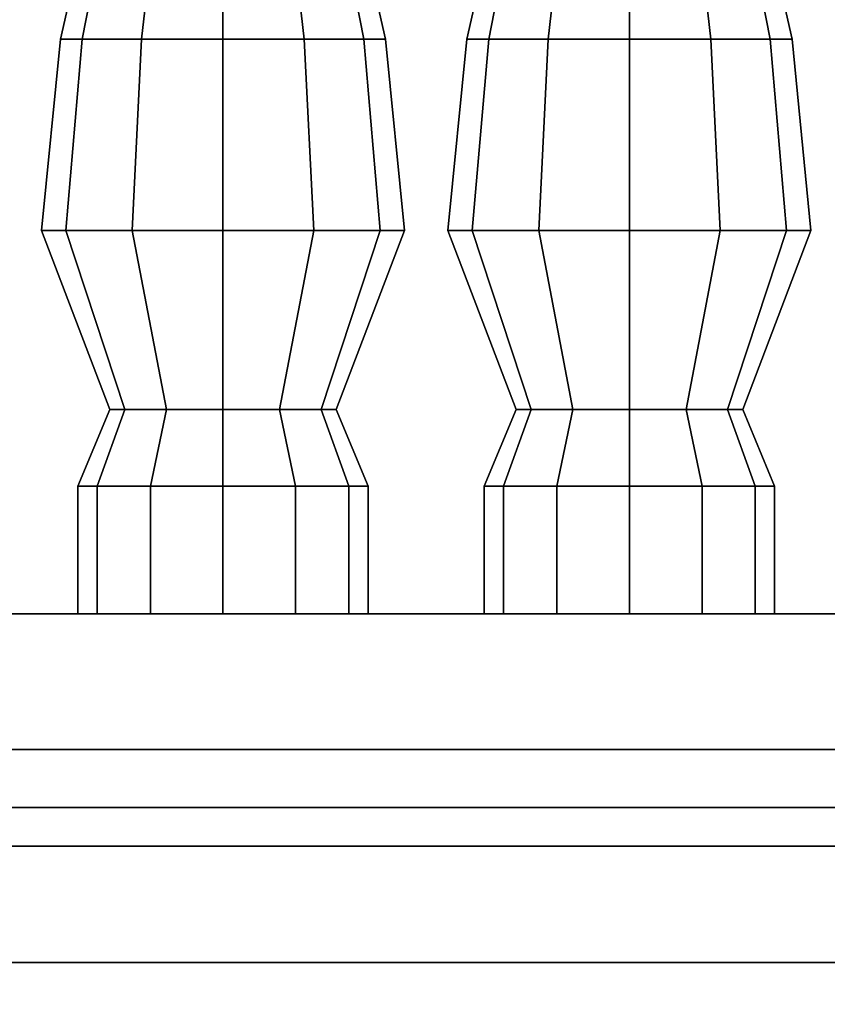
# Model space of a CAD drawing. Header units: metres. Extents: x -34.5 to -0.5, y 0 to 14.7.
# Tile 11 of 74: x -23.455 to -23.038, y 0.818 to 1.327. Entities that reach past the tile are written whole.
import ezdxf

# ---------------------------------------------------------------- set-up
doc = ezdxf.new("R2010")
doc.units = ezdxf.units.M
for name, color, linetype in [('GRANITE', 8, 'Continuous'), ('INTERIOR_FLOOR', 8, 'Continuous'), ('INTERIOR_WALL', 8, 'Continuous'), ('PLASTER', 8, 'Continuous'), ('RUSTIC', 8, 'Continuous'), ('STUCCO', 8, 'Continuous')]:
    doc.layers.add(name, color=color, linetype=linetype)

msp = doc.modelspace()

# ---------------------------------------------------------------- linework, layer by layer
at = {"layer": 'GRANITE'}
for points in [[(-10, 0.84), (-26, 0.84), (-26, 0.9), (-10, 0.9)], [(-26, 0.84), (-10, 0.84), (-10, 0.9), (-26, 0.9)]]:
    msp.add_lwpolyline(points, close=True, dxfattribs=at)
at = {"layer": 'INTERIOR_FLOOR'}
for points in [[(-6.45, 0.9), (-29.55, 0.9), (-29.55, 0.92), (-6.45, 0.92)], [(-29.55, 0.9), (-6.45, 0.9), (-6.45, 0.92), (-29.55, 0.92)]]:
    msp.add_lwpolyline(points, close=True, dxfattribs=at)
at = {"layer": 'INTERIOR_WALL'}
for points in [[(-6.45, 0.9), (-29.55, 0.9), (-29.55, 7.6), (-6.45, 7.6)], [(-29.55, 0.9), (-6.45, 0.9), (-6.45, 7.6), (-29.55, 7.6)]]:
    msp.add_lwpolyline(points, close=True, dxfattribs=at)
at = {"layer": 'PLASTER'}
for points in [[(-22.6333, 0.9), (-24.0333, 0.9), (-24.0333, 1.5), (-22.6333, 1.5)], [(-24.0333, 0.9), (-22.6333, 0.9), (-22.6333, 1.5), (-24.0333, 1.5)], [(-22.6333, 0.9), (-24.0333, 0.9), (-24.0333, 1.5), (-22.6333, 1.5)], [(-24.0333, 0.9), (-22.6333, 0.9), (-22.6333, 1.5), (-24.0333, 1.5)]]:
    msp.add_lwpolyline(points, close=True, dxfattribs=at)
at = {"layer": 'RUSTIC'}
for points in [[(-6, 0), (-30, 0), (-30, 0.9), (-6, 0.9)], [(-30, 0), (-6, 0), (-6, 0.9), (-30, 0.9)], [(-10, 0), (-26, 0), (-26, 0.9), (-10, 0.9)], [(-26, 0), (-10, 0), (-10, 0.9), (-26, 0.9)]]:
    msp.add_lwpolyline(points, close=True, dxfattribs=at)
at = {"layer": 'STUCCO'}
for points in [[(-23.4228, 1.317), (-23.434, 1.317), (-23.4085, 1.4292), (-23.4007, 1.4292)], [(-23.434, 1.317), (-23.4228, 1.317), (-23.4007, 1.4292), (-23.4085, 1.4292)], [(-23.392, 1.317), (-23.4228, 1.317), (-23.4007, 1.4292), (-23.3792, 1.4292)], [(-23.4228, 1.317), (-23.392, 1.317), (-23.3792, 1.4292), (-23.4007, 1.4292)], [(-23.35, 1.317), (-23.392, 1.317), (-23.3792, 1.4292), (-23.35, 1.4292)], [(-23.392, 1.317), (-23.35, 1.317), (-23.35, 1.4292), (-23.3792, 1.4292)], [(-23.308, 1.317), (-23.35, 1.317), (-23.35, 1.4292), (-23.3208, 1.4292)], [(-23.35, 1.317), (-23.308, 1.317), (-23.3208, 1.4292), (-23.35, 1.4292)], [(-23.2772, 1.317), (-23.308, 1.317), (-23.3208, 1.4292), (-23.2993, 1.4292)], [(-23.308, 1.317), (-23.2772, 1.317), (-23.2993, 1.4292), (-23.3208, 1.4292)], [(-23.266, 1.317), (-23.2772, 1.317), (-23.2993, 1.4292), (-23.2915, 1.4292)], [(-23.2772, 1.317), (-23.266, 1.317), (-23.2915, 1.4292), (-23.2993, 1.4292)], [(-23.2127, 1.317), (-23.224, 1.317), (-23.1985, 1.4292), (-23.1907, 1.4292)], [(-23.224, 1.317), (-23.2127, 1.317), (-23.1907, 1.4292), (-23.1985, 1.4292)], [(-23.182, 1.317), (-23.2127, 1.317), (-23.1907, 1.4292), (-23.1693, 1.4292)], [(-23.2127, 1.317), (-23.182, 1.317), (-23.1693, 1.4292), (-23.1907, 1.4292)], [(-23.14, 1.317), (-23.182, 1.317), (-23.1693, 1.4292), (-23.14, 1.4292)], [(-23.182, 1.317), (-23.14, 1.317), (-23.14, 1.4292), (-23.1693, 1.4292)], [(-23.098, 1.317), (-23.14, 1.317), (-23.14, 1.4292), (-23.1107, 1.4292)], [(-23.14, 1.317), (-23.098, 1.317), (-23.1107, 1.4292), (-23.14, 1.4292)], [(-23.0673, 1.317), (-23.098, 1.317), (-23.1107, 1.4292), (-23.0893, 1.4292)], [(-23.098, 1.317), (-23.0673, 1.317), (-23.0893, 1.4292), (-23.1107, 1.4292)], [(-23.056, 1.317), (-23.0673, 1.317), (-23.0893, 1.4292), (-23.0815, 1.4292)], [(-23.0673, 1.317), (-23.056, 1.317), (-23.0815, 1.4292), (-23.0893, 1.4292)], [(-23.4312, 1.218), (-23.4438, 1.218), (-23.434, 1.317), (-23.4228, 1.317)], [(-23.4438, 1.218), (-23.4312, 1.218), (-23.4228, 1.317), (-23.434, 1.317)], [(-23.3969, 1.218), (-23.4312, 1.218), (-23.4228, 1.317), (-23.392, 1.317)], [(-23.4312, 1.218), (-23.3969, 1.218), (-23.392, 1.317), (-23.4228, 1.317)], [(-23.35, 1.218), (-23.3969, 1.218), (-23.392, 1.317), (-23.35, 1.317)], [(-23.3969, 1.218), (-23.35, 1.218), (-23.35, 1.317), (-23.392, 1.317)], [(-23.3031, 1.218), (-23.35, 1.218), (-23.35, 1.317), (-23.308, 1.317)], [(-23.35, 1.218), (-23.3031, 1.218), (-23.308, 1.317), (-23.35, 1.317)], [(-23.2688, 1.218), (-23.3031, 1.218), (-23.308, 1.317), (-23.2772, 1.317)], [(-23.3031, 1.218), (-23.2688, 1.218), (-23.2772, 1.317), (-23.308, 1.317)], [(-23.2563, 1.218), (-23.2688, 1.218), (-23.2772, 1.317), (-23.266, 1.317)], [(-23.2688, 1.218), (-23.2563, 1.218), (-23.266, 1.317), (-23.2772, 1.317)], [(-23.2212, 1.218), (-23.2338, 1.218), (-23.224, 1.317), (-23.2127, 1.317)], [(-23.2338, 1.218), (-23.2212, 1.218), (-23.2127, 1.317), (-23.224, 1.317)], [(-23.1869, 1.218), (-23.2212, 1.218), (-23.2127, 1.317), (-23.182, 1.317)], [(-23.2212, 1.218), (-23.1869, 1.218), (-23.182, 1.317), (-23.2127, 1.317)], [(-23.14, 1.218), (-23.1869, 1.218), (-23.182, 1.317), (-23.14, 1.317)], [(-23.1869, 1.218), (-23.14, 1.218), (-23.14, 1.317), (-23.182, 1.317)], [(-23.0931, 1.218), (-23.14, 1.218), (-23.14, 1.317), (-23.098, 1.317)], [(-23.14, 1.218), (-23.0931, 1.218), (-23.098, 1.317), (-23.14, 1.317)], [(-23.0588, 1.218), (-23.0931, 1.218), (-23.098, 1.317), (-23.0673, 1.317)], [(-23.0931, 1.218), (-23.0588, 1.218), (-23.0673, 1.317), (-23.098, 1.317)], [(-23.0463, 1.218), (-23.0588, 1.218), (-23.0673, 1.317), (-23.056, 1.317)], [(-23.0588, 1.218), (-23.0463, 1.218), (-23.056, 1.317), (-23.0673, 1.317)], [(-23.4007, 1.1256), (-23.4085, 1.1256), (-23.4438, 1.218), (-23.4312, 1.218)], [(-23.4085, 1.1256), (-23.4007, 1.1256), (-23.4312, 1.218), (-23.4438, 1.218)], [(-23.3792, 1.1256), (-23.4007, 1.1256), (-23.4312, 1.218), (-23.3969, 1.218)], [(-23.4007, 1.1256), (-23.3792, 1.1256), (-23.3969, 1.218), (-23.4312, 1.218)], [(-23.35, 1.1256), (-23.3792, 1.1256), (-23.3969, 1.218), (-23.35, 1.218)], [(-23.3792, 1.1256), (-23.35, 1.1256), (-23.35, 1.218), (-23.3969, 1.218)], [(-23.3208, 1.1256), (-23.35, 1.1256), (-23.35, 1.218), (-23.3031, 1.218)], [(-23.35, 1.1256), (-23.3208, 1.1256), (-23.3031, 1.218), (-23.35, 1.218)], [(-23.2993, 1.1256), (-23.3208, 1.1256), (-23.3031, 1.218), (-23.2688, 1.218)], [(-23.3208, 1.1256), (-23.2993, 1.1256), (-23.2688, 1.218), (-23.3031, 1.218)], [(-23.2915, 1.1256), (-23.2993, 1.1256), (-23.2688, 1.218), (-23.2563, 1.218)], [(-23.2993, 1.1256), (-23.2915, 1.1256), (-23.2563, 1.218), (-23.2688, 1.218)], [(-23.1907, 1.1256), (-23.1985, 1.1256), (-23.2338, 1.218), (-23.2212, 1.218)], [(-23.1985, 1.1256), (-23.1907, 1.1256), (-23.2212, 1.218), (-23.2338, 1.218)], [(-23.1693, 1.1256), (-23.1907, 1.1256), (-23.2212, 1.218), (-23.1869, 1.218)], [(-23.1907, 1.1256), (-23.1693, 1.1256), (-23.1869, 1.218), (-23.2212, 1.218)], [(-23.14, 1.1256), (-23.1693, 1.1256), (-23.1869, 1.218), (-23.14, 1.218)], [(-23.1693, 1.1256), (-23.14, 1.1256), (-23.14, 1.218), (-23.1869, 1.218)], [(-23.1107, 1.1256), (-23.14, 1.1256), (-23.14, 1.218), (-23.0931, 1.218)], [(-23.14, 1.1256), (-23.1107, 1.1256), (-23.0931, 1.218), (-23.14, 1.218)], [(-23.0893, 1.1256), (-23.1107, 1.1256), (-23.0931, 1.218), (-23.0588, 1.218)], [(-23.1107, 1.1256), (-23.0893, 1.1256), (-23.0588, 1.218), (-23.0931, 1.218)], [(-23.0815, 1.1256), (-23.0893, 1.1256), (-23.0588, 1.218), (-23.0463, 1.218)], [(-23.0893, 1.1256), (-23.0815, 1.1256), (-23.0463, 1.218), (-23.0588, 1.218)], [(-23.415, 1.086), (-23.425, 1.086), (-23.4085, 1.1256), (-23.4007, 1.1256)], [(-23.425, 1.086), (-23.415, 1.086), (-23.4007, 1.1256), (-23.4085, 1.1256)], [(-23.3875, 1.086), (-23.415, 1.086), (-23.4007, 1.1256), (-23.3792, 1.1256)], [(-23.415, 1.086), (-23.3875, 1.086), (-23.3792, 1.1256), (-23.4007, 1.1256)], [(-23.35, 1.086), (-23.3875, 1.086), (-23.3792, 1.1256), (-23.35, 1.1256)], [(-23.3875, 1.086), (-23.35, 1.086), (-23.35, 1.1256), (-23.3792, 1.1256)], [(-23.3125, 1.086), (-23.35, 1.086), (-23.35, 1.1256), (-23.3208, 1.1256)], [(-23.35, 1.086), (-23.3125, 1.086), (-23.3208, 1.1256), (-23.35, 1.1256)], [(-23.285, 1.086), (-23.3125, 1.086), (-23.3208, 1.1256), (-23.2993, 1.1256)], [(-23.3125, 1.086), (-23.285, 1.086), (-23.2993, 1.1256), (-23.3208, 1.1256)], [(-23.275, 1.086), (-23.285, 1.086), (-23.2993, 1.1256), (-23.2915, 1.1256)], [(-23.285, 1.086), (-23.275, 1.086), (-23.2915, 1.1256), (-23.2993, 1.1256)], [(-23.205, 1.086), (-23.215, 1.086), (-23.1985, 1.1256), (-23.1907, 1.1256)], [(-23.215, 1.086), (-23.205, 1.086), (-23.1907, 1.1256), (-23.1985, 1.1256)], [(-23.1775, 1.086), (-23.205, 1.086), (-23.1907, 1.1256), (-23.1693, 1.1256)], [(-23.205, 1.086), (-23.1775, 1.086), (-23.1693, 1.1256), (-23.1907, 1.1256)], [(-23.14, 1.086), (-23.1775, 1.086), (-23.1693, 1.1256), (-23.14, 1.1256)], [(-23.1775, 1.086), (-23.14, 1.086), (-23.14, 1.1256), (-23.1693, 1.1256)], [(-23.1025, 1.086), (-23.14, 1.086), (-23.14, 1.1256), (-23.1107, 1.1256)], [(-23.14, 1.086), (-23.1025, 1.086), (-23.1107, 1.1256), (-23.14, 1.1256)], [(-23.0751, 1.086), (-23.1025, 1.086), (-23.1107, 1.1256), (-23.0893, 1.1256)], [(-23.1025, 1.086), (-23.0751, 1.086), (-23.0893, 1.1256), (-23.1107, 1.1256)], [(-23.065, 1.086), (-23.0751, 1.086), (-23.0893, 1.1256), (-23.0815, 1.1256)], [(-23.0751, 1.086), (-23.065, 1.086), (-23.0815, 1.1256), (-23.0893, 1.1256)], [(-23.415, 1.02), (-23.425, 1.02), (-23.425, 1.086), (-23.415, 1.086)], [(-23.425, 1.02), (-23.415, 1.02), (-23.415, 1.086), (-23.425, 1.086)], [(-23.3875, 1.02), (-23.415, 1.02), (-23.415, 1.086), (-23.3875, 1.086)], [(-23.415, 1.02), (-23.3875, 1.02), (-23.3875, 1.086), (-23.415, 1.086)], [(-23.35, 1.02), (-23.3875, 1.02), (-23.3875, 1.086), (-23.35, 1.086)], [(-23.3875, 1.02), (-23.35, 1.02), (-23.35, 1.086), (-23.3875, 1.086)], [(-23.3125, 1.02), (-23.35, 1.02), (-23.35, 1.086), (-23.3125, 1.086)], [(-23.35, 1.02), (-23.3125, 1.02), (-23.3125, 1.086), (-23.35, 1.086)], [(-23.285, 1.02), (-23.3125, 1.02), (-23.3125, 1.086), (-23.285, 1.086)], [(-23.3125, 1.02), (-23.285, 1.02), (-23.285, 1.086), (-23.3125, 1.086)], [(-23.275, 1.02), (-23.285, 1.02), (-23.285, 1.086), (-23.275, 1.086)], [(-23.285, 1.02), (-23.275, 1.02), (-23.275, 1.086), (-23.285, 1.086)], [(-23.205, 1.02), (-23.215, 1.02), (-23.215, 1.086), (-23.205, 1.086)], [(-23.215, 1.02), (-23.205, 1.02), (-23.205, 1.086), (-23.215, 1.086)], [(-23.1775, 1.02), (-23.205, 1.02), (-23.205, 1.086), (-23.1775, 1.086)], [(-23.205, 1.02), (-23.1775, 1.02), (-23.1775, 1.086), (-23.205, 1.086)], [(-23.14, 1.02), (-23.1775, 1.02), (-23.1775, 1.086), (-23.14, 1.086)], [(-23.1775, 1.02), (-23.14, 1.02), (-23.14, 1.086), (-23.1775, 1.086)], [(-23.1025, 1.02), (-23.14, 1.02), (-23.14, 1.086), (-23.1025, 1.086)], [(-23.14, 1.02), (-23.1025, 1.02), (-23.1025, 1.086), (-23.14, 1.086)], [(-23.0751, 1.02), (-23.1025, 1.02), (-23.1025, 1.086), (-23.0751, 1.086)], [(-23.1025, 1.02), (-23.0751, 1.02), (-23.0751, 1.086), (-23.1025, 1.086)], [(-23.065, 1.02), (-23.0751, 1.02), (-23.0751, 1.086), (-23.065, 1.086)], [(-23.0751, 1.02), (-23.065, 1.02), (-23.065, 1.086), (-23.0751, 1.086)], [(-20, 0.9), (-25.9, 0.9), (-25.9, 1.02), (-20, 1.02)], [(-25.9, 0.9), (-20, 0.9), (-20, 1.02), (-25.9, 1.02)], [(-5.9, 0.78), (-30.1, 0.78), (-30.1, 0.95), (-5.9, 0.95)], [(-30.1, 0.78), (-5.9, 0.78), (-5.9, 0.95), (-30.1, 0.95)]]:
    msp.add_lwpolyline(points, close=True, dxfattribs=at)

doc.saveas('drawing.dxf')
